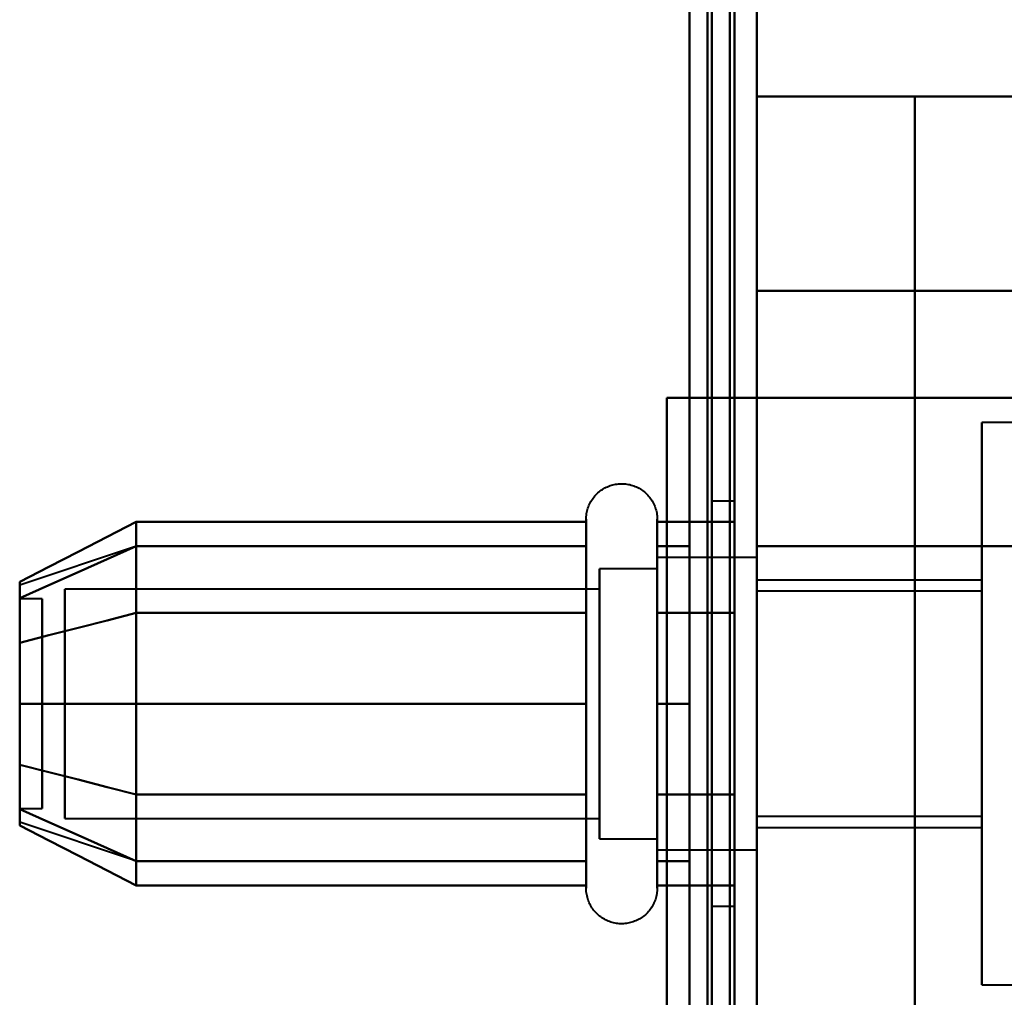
# Model space of a CAD drawing. Header units: millimetres. Extents: x -1087 to 1688, y -120 to 1210.
# Tile 76 of 92: x 724 to 746, y 995 to 1017. Entities that reach past the tile are written whole.
import ezdxf

# ---------------------------------------------------------------- set-up
doc = ezdxf.new("R2010")
doc.units = ezdxf.units.MM
doc.layers.add('A-GENM', color=13, linetype='Continuous', lineweight=40)
doc.layers.add('G-IMPT', color=8, linetype='Continuous', lineweight=40)

# ---------------------------------------------------------------- blocks, each defined once
blk = doc.blocks.new('Maintenance r21 - Maintenance r21-762144-Arrière')
at = {"layer": 'A-GENM'}
for p, q in [((740, 1138), (740, 0)), ((740, 0), (740, 1138))]:
    blk.add_line(p, q, dxfattribs=at)
blk = doc.blocks.new('Souche connecteur circulaire R23 - Souche connecteur circulaire R23-762143-Arrière')
at = {"layer": 'A-GENM'}
blk.add_line((740, 1080), (740, 880), dxfattribs=at)
blk = doc.blocks.new('NEXA 2000 CALQUES_dwg-762145-Arrière')
at = {"layer": 'G-IMPT'}
for p, q in [((739.5, 129.472), (739.5, 1137.272)), ((740, 128.972), (740, 1102.772)), ((739.5, 1084.372), (739.5, 883.372)), ((739.5, 1084.372), (739.5, 883.372)), ((739.5, 682.372), (739.5, 1084.372)), ((739.5, 682.372), (739.5, 1084.372)), ((740, 883.372), (740, 1084.372)), ((740, 883.372), (740, 1084.372)), ((740, 1084.372), (740, 682.372)), ((740, 1084.372), (740, 682.372)), ((750.5, 1015.372), (740, 1015.372)), ((740, 1011.05), (740, 1015.372)), ((740, 1015.372), (740, 1011.05)), ((740, 941.05), (740, 1011.05)), ((740, 1011.05), (740, 941.05)), ((739.4, 1008.672), (740, 1008.672)), ((740, 1008.672), (739.4, 1008.672)), ((740, 1008.672), (740, 1005.372)), ((740, 1005.372), (740, 1008.672)), ((769.77, 1008.122), (745, 1008.122)), ((745, 1001.872), (745, 1008.122)), ((745, 1008.122), (745, 1001.872)), ((739.5, 1006.372), (739, 1006.372)), ((739, 1006.372), (739, 1001.872)), ((739, 1001.872), (739, 1006.372)), ((739.5, 1006.372), (739.5, 997.372)), ((739.5, 1006.372), (739.5, 997.372)), ((739.5, 1001.872), (739.5, 1006.372)), ((739.5, 1001.872), (739.5, 1006.372)), ((736.204, 997.772), (736.204, 1005.972)), ((736.204, 1001.872), (736.204, 1005.972)), ((736.204, 1003.922), (736.204, 1005.972)), ((737.785, 1005.972), (737.785, 997.772)), ((737.785, 1005.972), (737.785, 1001.872)), ((737.785, 1005.972), (737.785, 1003.922)), ((726.189, 1005.367), (723.611, 1004.508)), ((736.204, 997.772), (736.204, 1005.423)), ((737.785, 1005.423), (737.785, 997.772)), ((740, 1005.122), (737.785, 1005.122)), ((740, 1005.122), (737.785, 1005.122)), ((737.785, 1000.247), (737.785, 1005.122)), ((737.785, 1005.122), (737.785, 1003.497)), ((737.785, 1001.872), (737.785, 1005.122)), ((737.785, 1005.122), (737.785, 1001.872)), ((737.785, 1005.122), (737.785, 998.622)), ((740, 1005.122), (740, 1001.872)), ((740, 999.058), (740, 1005.122)), ((740, 1005.122), (740, 1001.872)), ((740, 998.622), (740, 1005.122)), ((740, 1001.872), (740, 1005.122)), ((737.785, 1004.872), (736.5, 1004.872)), ((737.785, 1004.872), (736.5, 1004.872)), ((736.5, 999.274), (736.5, 1004.872)), ((736.5, 1004.872), (736.5, 1000.372)), ((736.5, 998.872), (736.5, 1004.872)), ((736.5, 998.872), (736.5, 1004.872)), ((736.5, 1004.872), (736.5, 1001.872)), ((737.785, 1000.372), (737.785, 1004.872)), ((737.785, 1004.872), (737.785, 1000.372)), ((737.785, 1001.872), (737.785, 1004.872)), ((737.785, 1004.872), (737.785, 1001.872)), ((737.785, 1004.687), (737.785, 998.622)), ((740, 1001.872), (740, 1004.687)), ((745, 1004.622), (740, 1004.622)), ((740, 1004.622), (740, 1001.872)), ((740, 1001.872), (740, 1004.622)), ((745, 1004.622), (745, 1001.872)), ((745, 1001.872), (745, 1004.622)), ((736.5, 1004.421), (724.611, 1004.421)), ((736.5, 1004.421), (724.611, 1004.421)), ((724.611, 999.665), (724.611, 1004.421)), ((724.611, 1004.421), (724.611, 999.665)), ((724.611, 999.324), (724.611, 1004.421)), ((724.611, 999.324), (724.611, 1004.421)), ((724.611, 1004.421), (724.611, 999.324)), ((724.611, 1004.421), (724.611, 999.324)), ((736.5, 998.872), (736.5, 1004.47)), ((736.5, 999.665), (736.5, 1004.421)), ((736.5, 1004.421), (736.5, 999.665)), ((736.5, 999.324), (736.5, 1004.421)), ((736.5, 999.324), (736.5, 1004.421)), ((736.5, 1004.421), (736.5, 999.324)), ((736.5, 1004.421), (736.5, 999.324)), ((745, 1004.372), (740, 1004.372)), ((740, 1001.872), (740, 1004.372)), ((740, 1004.372), (740, 1001.872)), ((745, 1004.372), (745, 1001.872)), ((745, 1001.872), (745, 1004.372)), ((724.111, 1004.202), (723.611, 1004.202)), ((724.111, 1004.202), (723.611, 1004.202)), ((723.611, 1004.202), (723.611, 999.98)), ((723.611, 999.98), (723.611, 1004.202)), ((723.611, 1004.202), (723.611, 1000.914)), ((723.611, 1000.914), (723.611, 1004.202)), ((724.111, 1004.202), (724.111, 999.98)), ((724.111, 999.98), (724.111, 1004.202)), ((724.111, 1004.202), (724.111, 1000.914)), ((724.111, 1000.914), (724.111, 1004.202)), ((724.611, 999.324), (724.611, 1004.079)), ((724.611, 1004.079), (724.611, 999.324)), ((736.5, 999.324), (736.5, 1004.079)), ((736.5, 1004.079), (736.5, 999.324)), ((736.204, 998.322), (736.204, 1003.922)), ((737.785, 1003.922), (737.785, 998.322)), ((723.611, 1003.764), (723.611, 999.542)), ((723.611, 999.542), (723.611, 1003.764)), ((724.111, 1003.764), (724.111, 999.542)), ((724.111, 999.542), (724.111, 1003.764)), ((737.785, 998.622), (737.785, 1003.497)), ((737.785, 1003.497), (737.785, 999.058)), ((736.5, 1003.372), (736.5, 999.274)), ((737.785, 998.872), (737.785, 1003.372)), ((737.785, 1003.372), (737.785, 998.872)), ((723.611, 1002.831), (723.611, 999.542)), ((723.611, 999.542), (723.611, 1002.831)), ((724.111, 1002.831), (724.111, 999.542)), ((724.111, 999.542), (724.111, 1002.831)), ((736.204, 997.772), (736.204, 1001.872)), ((736.5, 1001.872), (736.5, 998.872)), ((736.5, 1001.872), (736.5, 998.872)), ((737.785, 1001.872), (737.785, 997.772)), ((737.785, 998.872), (737.785, 1001.872)), ((737.785, 998.622), (737.785, 1001.872)), ((737.785, 1001.872), (737.785, 998.872)), ((737.785, 1001.872), (737.785, 998.622)), ((739, 1001.872), (739, 997.372)), ((739, 997.372), (739, 1001.872)), ((739.5, 997.372), (739.5, 1001.872)), ((740, 1001.872), (740, 998.622)), ((740, 999.372), (740, 1001.872)), ((740, 1001.872), (740, 999.372)), ((740, 998.622), (740, 1001.872)), ((740, 1001.872), (740, 999.122)), ((740, 1001.872), (740, 998.622)), ((740, 999.122), (740, 1001.872)), ((740, 998.622), (740, 1001.872)), ((745, 1001.872), (745, 999.372)), ((745, 999.372), (745, 1001.872)), ((745, 995.622), (745, 1001.872)), ((745, 1001.872), (745, 999.122)), ((745, 999.122), (745, 1001.872)), ((745, 1001.872), (745, 995.622)), ((736.5, 1000.372), (736.5, 998.872)), ((723.611, 999.542), (724.111, 999.542)), ((723.611, 999.542), (724.111, 999.542)), ((726.189, 998.377), (723.611, 999.237)), ((724.611, 999.324), (736.5, 999.324)), ((724.611, 999.324), (736.5, 999.324)), ((740, 999.372), (745, 999.372)), ((740, 999.122), (745, 999.122)), ((736.5, 998.872), (737.785, 998.872)), ((736.5, 998.872), (737.785, 998.872)), ((737.785, 998.622), (740, 998.622)), ((737.785, 998.622), (740, 998.622)), ((739, 997.372), (739.5, 997.372)), ((745, 995.622), (769.77, 995.622))]:
    blk.add_line(p, q, dxfattribs=at)
at = {"layer": 'G-IMPT', "flags": 128}
for points in [[(739.4, 128.972), (739.4, 381.172), (739.4, 633.372), (739.4, 885.572), (739.4, 1137.772)], [(739.4, 1137.772), (739.4, 885.572), (739.4, 633.372), (739.4, 381.172), (739.4, 128.972)], [(739.4, 128.972), (739.4, 381.172), (739.4, 633.372), (739.4, 885.572), (739.4, 1137.772)], [(739.5, 1137.772), (739.5, 885.572), (739.5, 633.372), (739.5, 381.172), (739.5, 128.972)], [(740, 1137.772), (740, 885.572), (740, 633.372), (740, 381.172), (740, 128.972)], [(740, 1008.672), (740, 1040.947), (740, 1073.222), (740, 1105.497), (740, 1137.772)], [(740, 128.972), (740, 381.172), (740, 633.372), (740, 885.572), (740, 1137.772)], [(740, 1137.772), (740, 1105.497), (740, 1073.222), (740, 1040.947), (740, 1008.672)], [(738.9, 1137.272), (738.9, 885.322), (738.9, 633.372), (738.9, 381.422), (738.9, 129.472)], [(738.9, 129.472), (738.9, 381.422), (738.9, 633.372), (738.9, 885.322), (738.9, 1137.272)], [(738.9, 1137.272), (738.9, 885.322), (738.9, 633.372), (738.9, 381.422), (738.9, 129.472)], [(739, 129.472), (739, 381.422), (739, 633.372), (739, 885.322), (739, 1137.272)], [(739, 1137.272), (739, 885.322), (739, 633.372), (739, 381.422), (739, 129.472)], [(739, 129.472), (739, 381.422), (739, 633.372), (739, 885.322), (739, 1137.272)], [(739.5, 129.472), (739.5, 381.422), (739.5, 633.372), (739.5, 885.322), (739.5, 1137.272)], [(739.5, 1137.272), (739.5, 885.322), (739.5, 633.372), (739.5, 381.422), (739.5, 129.472)], [(739.5, 129.472), (739.5, 381.422), (739.5, 633.372), (739.5, 885.322), (739.5, 1137.272)], [(739.5, 1137.272), (739.5, 885.322), (739.5, 633.372), (739.5, 381.422), (739.5, 129.472)], [(739.5, 129.472), (739.5, 381.422), (739.5, 633.372), (739.5, 885.322), (739.5, 1137.272)], [(739.5, 1137.272), (739.5, 885.322), (739.5, 633.372), (739.5, 381.422), (739.5, 129.472)], [(739.4, 1102.772), (739.4, 859.322), (739.4, 615.872), (739.4, 372.422), (739.4, 128.972)], [(739.4, 128.972), (739.4, 372.422), (739.4, 615.872), (739.4, 859.322), (739.4, 1102.772)], [(739.4, 1008.672), (739.4, 1032.197), (739.4, 1055.722), (739.4, 1079.247), (739.4, 1102.772)], [(739.4, 1102.772), (739.4, 1079.247), (739.4, 1055.722), (739.4, 1032.197), (739.4, 1008.672)], [(739.4, 1102.772), (739.4, 859.322), (739.4, 615.872), (739.4, 372.422), (739.4, 128.972)], [(739.4, 1008.672), (739.4, 1032.197), (739.4, 1055.722), (739.4, 1079.247), (739.4, 1102.772)], [(739.5, 128.972), (739.5, 372.422), (739.5, 615.872), (739.5, 859.322), (739.5, 1102.772)], [(739.5, 1102.772), (739.5, 1079.247), (739.5, 1055.722), (739.5, 1032.197), (739.5, 1008.672)], [(740, 128.972), (740, 372.422), (740, 615.872), (740, 859.322), (740, 1102.772)], [(740, 1102.772), (740, 1079.247), (740, 1055.722), (740, 1032.197), (740, 1008.672)], [(740, 1008.672), (740, 1032.197), (740, 1055.722), (740, 1079.247), (740, 1102.772)], [(740, 1102.772), (740, 859.322), (740, 615.872), (740, 372.422), (740, 128.972)], [(738.5, 1102.272), (738.5, 859.072), (738.5, 615.872), (738.5, 372.672), (738.5, 129.472)], [(738.5, 129.472), (738.5, 372.672), (738.5, 615.872), (738.5, 859.072), (738.5, 1102.272)], [(738.5, 1102.272), (738.5, 859.072), (738.5, 615.872), (738.5, 372.672), (738.5, 129.472)], [(738.5, 129.472), (738.5, 372.672), (738.5, 615.872), (738.5, 859.072), (738.5, 1102.272)], [(738.5, 1008.672), (738.5, 1032.072), (738.5, 1055.472), (738.5, 1078.872), (738.5, 1102.272)], [(738.5, 1008.672), (738.5, 1032.072), (738.5, 1055.472), (738.5, 1078.872), (738.5, 1102.272)], [(738.5, 1102.272), (738.5, 1078.872), (738.5, 1055.472), (738.5, 1032.072), (738.5, 1008.672)], [(738.5, 1102.272), (738.5, 1078.872), (738.5, 1055.472), (738.5, 1032.072), (738.5, 1008.672)], [(738.5, 915.872), (738.5, 945.872), (738.5, 975.872), (738.5, 1005.872), (738.5, 1035.872)], [(738.5, 1035.872), (738.5, 1005.872), (738.5, 975.872), (738.5, 945.872), (738.5, 915.872)], [(738.5, 915.872), (738.5, 945.872), (738.5, 975.872), (738.5, 1005.872), (738.5, 1035.872)], [(738.5, 1035.872), (738.5, 1005.872), (738.5, 975.872), (738.5, 945.872), (738.5, 915.872)], [(739.5, 1035.872), (739.5, 1005.872), (739.5, 975.872), (739.5, 945.872), (739.5, 915.872)], [(739.5, 915.872), (739.5, 945.872), (739.5, 975.872), (739.5, 1005.872), (739.5, 1035.872)], [(739.5, 1035.872), (739.5, 1005.872), (739.5, 975.872), (739.5, 945.872), (739.5, 915.872)], [(739.5, 915.872), (739.5, 945.872), (739.5, 975.872), (739.5, 1005.872), (739.5, 1035.872)], [(750.5, 1015.372), (747.875, 1015.372), (745.25, 1015.372), (742.625, 1015.372), (740, 1015.372)], [(740, 936.372), (740, 956.122), (740, 975.872), (740, 995.622), (740, 1015.372)], [(740, 1015.372), (740.877, 1015.372), (741.754, 1015.372), (742.631, 1015.372), (743.509, 1015.372)], [(743.509, 1015.372), (742.631, 1015.372), (741.754, 1015.372), (740.877, 1015.372), (740, 1015.372)], [(740, 1015.372), (742.625, 1015.372), (745.25, 1015.372), (747.875, 1015.372), (750.5, 1015.372)], [(740, 1015.372), (740, 995.622), (740, 975.872), (740, 956.122), (740, 936.372)], [(743.509, 1015.372), (743.509, 995.622), (743.509, 975.872), (743.509, 956.122), (743.509, 936.372)], [(743.509, 936.372), (743.509, 956.122), (743.509, 975.872), (743.509, 995.622), (743.509, 1015.372)], [(743.509, 1015.372), (744.131, 1015.372), (744.754, 1015.372), (745.377, 1015.372), (746, 1015.372)], [(746, 1015.372), (745.377, 1015.372), (744.754, 1015.372), (744.131, 1015.372), (743.509, 1015.372)], [(750.5, 1011.05), (747.875, 1011.05), (745.25, 1011.05), (742.625, 1011.05), (740, 1011.05)], [(740, 1011.05), (742.625, 1011.05), (745.25, 1011.05), (747.875, 1011.05), (750.5, 1011.05)], [(738, 943.072), (738, 959.472), (738, 975.872), (738, 992.272), (738, 1008.672)], [(738, 1008.672), (738, 992.272), (738, 975.872), (738, 959.472), (738, 943.072)], [(738, 943.072), (738, 959.472), (738, 975.872), (738, 992.272), (738, 1008.672)], [(738, 1008.672), (738.5, 1008.672), (739, 1008.672), (739.5, 1008.672), (740, 1008.672)], [(738, 1008.672), (738.35, 1008.672), (738.7, 1008.672), (739.05, 1008.672), (739.4, 1008.672)], [(740, 1008.672), (739.5, 1008.672), (739, 1008.672), (738.5, 1008.672), (738, 1008.672)], [(738, 943.072), (738, 959.472), (738, 975.872), (738, 992.272), (738, 1008.672)], [(738, 1008.672), (738.125, 1008.672), (738.25, 1008.672), (738.375, 1008.672), (738.5, 1008.672)], [(739.4, 1008.672), (739.05, 1008.672), (738.7, 1008.672), (738.35, 1008.672), (738, 1008.672)], [(738, 1008.672), (738, 992.272), (738, 975.872), (738, 959.472), (738, 943.072)], [(738.5, 1008.672), (738.375, 1008.672), (738.25, 1008.672), (738.125, 1008.672), (738, 1008.672)], [(738, 1008.672), (738.375, 1008.672), (738.75, 1008.672), (739.125, 1008.672), (739.5, 1008.672)], [(739.5, 1008.672), (739.125, 1008.672), (738.75, 1008.672), (738.375, 1008.672), (738, 1008.672)], [(738, 1008.672), (738, 992.272), (738, 975.872), (738, 959.472), (738, 943.072)], [(738.5, 1008.672), (738.725, 1008.672), (738.95, 1008.672), (739.175, 1008.672), (739.4, 1008.672)], [(739.45, 1008.672), (739.212, 1008.672), (738.975, 1008.672), (738.737, 1008.672), (738.5, 1008.672)], [(739.5, 1008.672), (739.487, 1008.672), (739.475, 1008.672), (739.462, 1008.672), (739.45, 1008.672)], [(739.5, 1008.672), (739.5, 992.272), (739.5, 975.872), (739.5, 959.472), (739.5, 943.072)], [(739.5, 943.072), (739.5, 959.472), (739.5, 975.872), (739.5, 992.272), (739.5, 1008.672)], [(740, 943.072), (740, 959.472), (740, 975.872), (740, 992.272), (740, 1008.672)], [(740, 1008.672), (740, 992.272), (740, 975.872), (740, 959.472), (740, 943.072)], [(740, 1008.672), (740, 992.272), (740, 975.872), (740, 959.472), (740, 943.072)], [(740, 943.072), (740, 959.472), (740, 975.872), (740, 992.272), (740, 1008.672)], [(740, 1008.672), (745.543, 1008.672), (751.085, 1008.672), (756.628, 1008.672), (762.17, 1008.672)], [(769.152, 1008.672), (761.864, 1008.672), (754.576, 1008.672), (747.288, 1008.672), (740, 1008.672)], [(740, 1008.672), (740, 992.272), (740, 975.872), (740, 959.472), (740, 943.072)], [(740, 1008.672), (747.288, 1008.672), (754.576, 1008.672), (761.864, 1008.672), (769.152, 1008.672)], [(762.17, 1008.672), (756.628, 1008.672), (751.085, 1008.672), (745.543, 1008.672), (740, 1008.672)], [(740, 943.072), (740, 959.472), (740, 975.872), (740, 992.272), (740, 1008.672)], [(736.204, 1005.972), (736.205, 1006.004), (736.207, 1006.035), (736.21, 1006.067), (736.214, 1006.098), (736.22, 1006.129), (736.227, 1006.16), (736.235, 1006.191), (736.244, 1006.221), (736.255, 1006.251), (736.267, 1006.28), (736.28, 1006.309), (736.294, 1006.337), (736.309, 1006.365), (736.325, 1006.392), (736.342, 1006.419), (736.361, 1006.444), (736.38, 1006.469), (736.4, 1006.493), (736.422, 1006.517), (736.444, 1006.539), (736.467, 1006.561), (736.491, 1006.582), (736.516, 1006.601), (736.541, 1006.62), (736.568, 1006.637), (736.595, 1006.654), (736.622, 1006.669), (736.65, 1006.684), (736.679, 1006.697), (736.708, 1006.709), (736.738, 1006.72), (736.768, 1006.73), (736.799, 1006.738), (736.829, 1006.745), (736.86, 1006.751), (736.892, 1006.756), (736.923, 1006.759), (736.955, 1006.762), (736.986, 1006.763), (737.018, 1006.762), (737.049, 1006.761), (737.081, 1006.758), (737.112, 1006.754), (737.143, 1006.749), (737.174, 1006.742), (737.205, 1006.734), (737.235, 1006.725), (737.265, 1006.715), (737.295, 1006.704), (737.324, 1006.691), (737.352, 1006.677), (737.38, 1006.662), (737.407, 1006.646), (737.434, 1006.629), (737.46, 1006.611), (737.485, 1006.592), (737.509, 1006.572), (737.533, 1006.551), (737.556, 1006.529), (737.578, 1006.506), (737.598, 1006.482), (737.618, 1006.458), (737.637, 1006.433), (737.655, 1006.407), (737.672, 1006.38), (737.688, 1006.352), (737.702, 1006.324), (737.716, 1006.296), (737.728, 1006.267), (737.739, 1006.237), (737.749, 1006.207), (737.758, 1006.177), (737.766, 1006.146), (737.772, 1006.115), (737.777, 1006.084), (737.781, 1006.052), (737.784, 1006.021), (737.785, 1005.989), (737.785, 1005.972)], [(736.204, 1005.972), (736.205, 1006.004), (736.207, 1006.035), (736.21, 1006.067), (736.214, 1006.098), (736.22, 1006.129), (736.227, 1006.16), (736.235, 1006.191), (736.244, 1006.221), (736.255, 1006.251), (736.267, 1006.28), (736.28, 1006.309), (736.294, 1006.337), (736.309, 1006.365), (736.325, 1006.392), (736.342, 1006.419), (736.361, 1006.444), (736.38, 1006.469), (736.4, 1006.493), (736.422, 1006.517), (736.444, 1006.539), (736.467, 1006.561), (736.491, 1006.582), (736.516, 1006.601), (736.541, 1006.62), (736.568, 1006.637), (736.595, 1006.654), (736.622, 1006.669), (736.65, 1006.684), (736.679, 1006.697), (736.708, 1006.709), (736.738, 1006.72), (736.768, 1006.73), (736.799, 1006.738), (736.829, 1006.745), (736.86, 1006.751), (736.892, 1006.756), (736.923, 1006.759), (736.955, 1006.762), (736.986, 1006.763), (737.018, 1006.762), (737.049, 1006.761), (737.081, 1006.758), (737.112, 1006.754), (737.143, 1006.749), (737.174, 1006.742), (737.205, 1006.734), (737.235, 1006.725), (737.265, 1006.715), (737.295, 1006.704), (737.324, 1006.691), (737.352, 1006.677), (737.38, 1006.662), (737.407, 1006.646), (737.434, 1006.629), (737.46, 1006.611), (737.485, 1006.592), (737.509, 1006.572), (737.533, 1006.551), (737.556, 1006.529), (737.578, 1006.506), (737.598, 1006.482), (737.618, 1006.458), (737.637, 1006.433), (737.655, 1006.407), (737.672, 1006.38), (737.688, 1006.352), (737.702, 1006.324), (737.716, 1006.296), (737.728, 1006.267), (737.739, 1006.237), (737.749, 1006.207), (737.758, 1006.177), (737.766, 1006.146), (737.772, 1006.115), (737.777, 1006.084), (737.781, 1006.052), (737.784, 1006.021), (737.785, 1005.989), (737.785, 1005.972)], [(726.204, 1005.914), (725.556, 1005.581), (724.908, 1005.248), (724.259, 1004.914), (723.611, 1004.581)], [(723.611, 1004.581), (724.259, 1004.914), (724.908, 1005.248), (725.556, 1005.581), (726.204, 1005.914)], [(726.204, 1003.893), (726.204, 1004.398), (726.204, 1004.903), (726.204, 1005.409), (726.204, 1005.914)], [(726.204, 1005.914), (726.204, 1005.409), (726.204, 1004.903), (726.204, 1004.398), (726.204, 1003.893)], [(726.204, 1005.914), (726.204, 1005.409), (726.204, 1004.903), (726.204, 1004.398), (726.204, 1003.893)], [(736.204, 1005.914), (733.704, 1005.914), (731.204, 1005.914), (728.704, 1005.914), (726.204, 1005.914)], [(726.204, 1003.893), (726.204, 1004.398), (726.204, 1004.903), (726.204, 1005.409), (726.204, 1005.914)], [(726.204, 1005.914), (728.704, 1005.914), (731.204, 1005.914), (733.704, 1005.914), (736.204, 1005.914)], [(736.204, 997.772), (736.204, 997.776), (736.204, 997.785), (736.204, 997.802), (736.204, 997.825), (736.204, 997.854), (736.204, 997.89), (736.204, 997.932), (736.204, 997.98), (736.204, 998.035), (736.204, 998.096), (736.204, 998.163), (736.204, 998.236), (736.204, 998.314), (736.204, 998.399), (736.204, 998.488), (736.204, 998.584), (736.204, 998.684), (736.204, 998.79), (736.204, 998.9), (736.204, 999.016), (736.204, 999.136), (736.204, 999.26), (736.204, 999.388), (736.204, 999.521), (736.204, 999.657), (736.204, 999.797), (736.204, 999.94), (736.204, 1000.086), (736.204, 1000.235), (736.204, 1000.387), (736.204, 1000.541), (736.204, 1000.697), (736.204, 1000.855), (736.204, 1001.014), (736.204, 1001.175), (736.204, 1001.338), (736.204, 1001.501), (736.204, 1001.664), (736.204, 1001.828), (736.204, 1001.992), (736.204, 1002.156), (736.204, 1002.319), (736.204, 1002.482), (736.204, 1002.643), (736.204, 1002.804), (736.204, 1002.963), (736.204, 1003.12), (736.204, 1003.275), (736.204, 1003.428), (736.204, 1003.579), (736.204, 1003.726), (736.204, 1003.871), (736.204, 1004.013), (736.204, 1004.151), (736.204, 1004.285), (736.204, 1004.416), (736.204, 1004.542), (736.204, 1004.665), (736.204, 1004.782), (736.204, 1004.896), (736.204, 1005.004), (736.204, 1005.107), (736.204, 1005.205), (736.204, 1005.298), (736.204, 1005.386), (736.204, 1005.467), (736.204, 1005.543), (736.204, 1005.613), (736.204, 1005.677), (736.204, 1005.735), (736.204, 1005.787), (736.204, 1005.833), (736.204, 1005.872), (736.204, 1005.905), (736.204, 1005.931), (736.204, 1005.951), (736.204, 1005.965), (736.204, 1005.971), (736.204, 1005.972)], [(736.204, 1005.972), (736.204, 1005.969), (736.204, 1005.959), (736.204, 1005.943), (736.204, 1005.92), (736.204, 1005.891), (736.204, 1005.855), (736.204, 1005.813), (736.204, 1005.764), (736.204, 1005.709), (736.204, 1005.649), (736.204, 1005.582), (736.204, 1005.509), (736.204, 1005.43), (736.204, 1005.346), (736.204, 1005.256), (736.204, 1005.161), (736.204, 1005.06), (736.204, 1004.955), (736.204, 1004.844), (736.204, 1004.729), (736.204, 1004.609), (736.204, 1004.485), (736.204, 1004.356), (736.204, 1004.224), (736.204, 1004.088), (736.204, 1003.948), (736.204, 1003.805), (736.204, 1003.659), (736.204, 1003.51), (736.204, 1003.358), (736.204, 1003.204), (736.204, 1003.048), (736.204, 1002.89), (736.204, 1002.73), (736.204, 1002.569), (736.204, 1002.407), (736.204, 1002.244), (736.204, 1002.08), (736.204, 1001.917), (736.204, 1001.753), (736.204, 1001.589), (736.204, 1001.425), (736.204, 1001.263), (736.204, 1001.101), (736.204, 1000.941), (736.204, 1000.782), (736.204, 1000.625), (736.204, 1000.469), (736.204, 1000.317), (736.204, 1000.166), (736.204, 1000.018), (736.204, 999.874), (736.204, 999.732), (736.204, 999.594), (736.204, 999.459), (736.204, 999.329), (736.204, 999.202), (736.204, 999.08), (736.204, 998.962), (736.204, 998.849), (736.204, 998.741), (736.204, 998.637), (736.204, 998.539), (736.204, 998.446), (736.204, 998.359), (736.204, 998.277), (736.204, 998.201), (736.204, 998.131), (736.204, 998.067), (736.204, 998.009), (736.204, 997.957), (736.204, 997.912), (736.204, 997.873), (736.204, 997.84), (736.204, 997.813), (736.204, 997.793), (736.204, 997.78), (736.204, 997.773), (736.204, 997.772)], [(736.204, 1005.972), (736.204, 1005.969), (736.204, 1005.959), (736.204, 1005.943), (736.204, 1005.92), (736.204, 1005.891), (736.204, 1005.855), (736.204, 1005.813), (736.204, 1005.764), (736.204, 1005.709), (736.204, 1005.649), (736.204, 1005.582), (736.204, 1005.509), (736.204, 1005.43), (736.204, 1005.346), (736.204, 1005.256), (736.204, 1005.161), (736.204, 1005.06), (736.204, 1004.955), (736.204, 1004.844), (736.204, 1004.729), (736.204, 1004.609), (736.204, 1004.485), (736.204, 1004.356), (736.204, 1004.224), (736.204, 1004.088), (736.204, 1003.948), (736.204, 1003.805), (736.204, 1003.659), (736.204, 1003.51), (736.204, 1003.358), (736.204, 1003.204), (736.204, 1003.048), (736.204, 1002.89), (736.204, 1002.73), (736.204, 1002.569), (736.204, 1002.407), (736.204, 1002.244), (736.204, 1002.08), (736.204, 1001.917), (736.204, 1001.753), (736.204, 1001.589), (736.204, 1001.425), (736.204, 1001.263), (736.204, 1001.101), (736.204, 1000.941), (736.204, 1000.782), (736.204, 1000.625), (736.204, 1000.469), (736.204, 1000.317), (736.204, 1000.166), (736.204, 1000.018), (736.204, 999.874), (736.204, 999.732), (736.204, 999.594), (736.204, 999.459), (736.204, 999.329), (736.204, 999.202), (736.204, 999.08), (736.204, 998.962), (736.204, 998.849), (736.204, 998.741), (736.204, 998.637), (736.204, 998.539), (736.204, 998.446), (736.204, 998.359), (736.204, 998.322)], [(736.204, 1005.423), (736.204, 1005.502), (736.204, 1005.575), (736.204, 1005.643), (736.204, 1005.704), (736.204, 1005.76), (736.204, 1005.809), (736.204, 1005.851), (736.204, 1005.888), (736.204, 1005.918), (736.204, 1005.941), (736.204, 1005.958), (736.204, 1005.968), (736.204, 1005.972)], [(736.204, 1003.893), (736.204, 1004.398), (736.204, 1004.903), (736.204, 1005.409), (736.204, 1005.914)], [(736.204, 1005.914), (736.204, 1005.409), (736.204, 1004.903), (736.204, 1004.398), (736.204, 1003.893)], [(737.785, 1005.972), (737.785, 1005.969), (737.785, 1005.959), (737.785, 1005.943), (737.785, 1005.92), (737.785, 1005.891), (737.785, 1005.855), (737.785, 1005.813), (737.785, 1005.764), (737.785, 1005.709), (737.785, 1005.649), (737.785, 1005.582), (737.785, 1005.509), (737.785, 1005.43), (737.785, 1005.346), (737.785, 1005.256), (737.785, 1005.161), (737.785, 1005.06), (737.785, 1004.955), (737.785, 1004.844), (737.785, 1004.729), (737.785, 1004.609), (737.785, 1004.485), (737.785, 1004.356), (737.785, 1004.224), (737.785, 1004.088), (737.785, 1003.948), (737.785, 1003.805), (737.785, 1003.659), (737.785, 1003.51), (737.785, 1003.358), (737.785, 1003.204), (737.785, 1003.048), (737.785, 1002.89), (737.785, 1002.73), (737.785, 1002.569), (737.785, 1002.407), (737.785, 1002.244), (737.785, 1002.08), (737.785, 1001.917), (737.785, 1001.753), (737.785, 1001.589), (737.785, 1001.425), (737.785, 1001.263), (737.785, 1001.101), (737.785, 1000.941), (737.785, 1000.782), (737.785, 1000.625), (737.785, 1000.469), (737.785, 1000.317), (737.785, 1000.166), (737.785, 1000.018), (737.785, 999.874), (737.785, 999.732), (737.785, 999.594), (737.785, 999.459), (737.785, 999.329), (737.785, 999.202), (737.785, 999.08), (737.785, 998.962), (737.785, 998.849), (737.785, 998.741), (737.785, 998.637), (737.785, 998.539), (737.785, 998.446), (737.785, 998.359), (737.785, 998.277), (737.785, 998.201), (737.785, 998.131), (737.785, 998.067), (737.785, 998.009), (737.785, 997.957), (737.785, 997.912), (737.785, 997.873), (737.785, 997.84), (737.785, 997.813), (737.785, 997.793), (737.785, 997.78), (737.785, 997.773), (737.785, 997.772)], [(737.785, 997.772), (737.785, 997.776), (737.785, 997.785), (737.785, 997.802), (737.785, 997.825), (737.785, 997.854), (737.785, 997.89), (737.785, 997.932), (737.785, 997.98), (737.785, 998.035), (737.785, 998.096), (737.785, 998.163), (737.785, 998.236), (737.785, 998.314), (737.785, 998.399), (737.785, 998.488), (737.785, 998.584), (737.785, 998.684), (737.785, 998.79), (737.785, 998.9), (737.785, 999.016), (737.785, 999.136), (737.785, 999.26), (737.785, 999.388), (737.785, 999.521), (737.785, 999.657), (737.785, 999.797), (737.785, 999.94), (737.785, 1000.086), (737.785, 1000.235), (737.785, 1000.387), (737.785, 1000.541), (737.785, 1000.697), (737.785, 1000.855), (737.785, 1001.014), (737.785, 1001.175), (737.785, 1001.338), (737.785, 1001.501), (737.785, 1001.664), (737.785, 1001.828), (737.785, 1001.992), (737.785, 1002.156), (737.785, 1002.319), (737.785, 1002.482), (737.785, 1002.643), (737.785, 1002.804), (737.785, 1002.963), (737.785, 1003.12), (737.785, 1003.275), (737.785, 1003.428), (737.785, 1003.579), (737.785, 1003.726), (737.785, 1003.871), (737.785, 1004.013), (737.785, 1004.151), (737.785, 1004.285), (737.785, 1004.416), (737.785, 1004.542), (737.785, 1004.665), (737.785, 1004.782), (737.785, 1004.896), (737.785, 1005.004), (737.785, 1005.107), (737.785, 1005.205), (737.785, 1005.298), (737.785, 1005.386), (737.785, 1005.467), (737.785, 1005.543), (737.785, 1005.613), (737.785, 1005.677), (737.785, 1005.735), (737.785, 1005.787), (737.785, 1005.833), (737.785, 1005.872), (737.785, 1005.905), (737.785, 1005.931), (737.785, 1005.951), (737.785, 1005.965), (737.785, 1005.971), (737.785, 1005.972)], [(737.785, 1005.972), (737.785, 1005.969), (737.785, 1005.959), (737.785, 1005.943), (737.785, 1005.92), (737.785, 1005.891), (737.785, 1005.855), (737.785, 1005.813), (737.785, 1005.764), (737.785, 1005.709), (737.785, 1005.649), (737.785, 1005.582), (737.785, 1005.509), (737.785, 1005.43), (737.785, 1005.423)], [(737.785, 998.322), (737.785, 998.406), (737.785, 998.497), (737.785, 998.593), (737.785, 998.694), (737.785, 998.8), (737.785, 998.911), (737.785, 999.026), (737.785, 999.147), (737.785, 999.271), (737.785, 999.4), (737.785, 999.533), (737.785, 999.669), (737.785, 999.81), (737.785, 999.953), (737.785, 1000.099), (737.785, 1000.249), (737.785, 1000.4), (737.785, 1000.555), (737.785, 1000.711), (737.785, 1000.869), (737.785, 1001.029), (737.785, 1001.19), (737.785, 1001.352), (737.785, 1001.515), (737.785, 1001.679), (737.785, 1001.843), (737.785, 1002.007), (737.785, 1002.171), (737.785, 1002.334), (737.785, 1002.496), (737.785, 1002.658), (737.785, 1002.818), (737.785, 1002.977), (737.785, 1003.134), (737.785, 1003.289), (737.785, 1003.442), (737.785, 1003.592), (737.785, 1003.739), (737.785, 1003.884), (737.785, 1004.025), (737.785, 1004.163), (737.785, 1004.297), (737.785, 1004.427), (737.785, 1004.554), (737.785, 1004.675), (737.785, 1004.793), (737.785, 1004.906), (737.785, 1005.013), (737.785, 1005.116), (737.785, 1005.214), (737.785, 1005.306), (737.785, 1005.393), (737.785, 1005.474), (737.785, 1005.55), (737.785, 1005.619), (737.785, 1005.683), (737.785, 1005.74), (737.785, 1005.792), (737.785, 1005.837), (737.785, 1005.875), (737.785, 1005.908), (737.785, 1005.933), (737.785, 1005.953), (737.785, 1005.965), (737.785, 1005.972), (737.785, 1005.972)], [(739.5, 1005.914), (739.071, 1005.914), (738.643, 1005.914), (738.214, 1005.914), (737.785, 1005.914)], [(737.785, 1005.914), (737.785, 1005.409), (737.785, 1004.903), (737.785, 1004.398), (737.785, 1003.893)], [(737.785, 1005.914), (738.214, 1005.914), (738.643, 1005.914), (739.071, 1005.914), (739.5, 1005.914)], [(737.785, 1003.893), (737.785, 1004.398), (737.785, 1004.903), (737.785, 1005.409), (737.785, 1005.914)], [(739.5, 1003.893), (739.5, 1004.398), (739.5, 1004.903), (739.5, 1005.409), (739.5, 1005.914)], [(739.5, 1005.914), (739.5, 1005.409), (739.5, 1004.903), (739.5, 1004.398), (739.5, 1003.893)], [(739.5, 1003.893), (739.5, 1004.398), (739.5, 1004.903), (739.5, 1005.409), (739.5, 1005.914)], [(739.5, 1005.914), (739.5, 1005.409), (739.5, 1004.903), (739.5, 1004.398), (739.5, 1003.893)], [(726.204, 1005.372), (725.556, 1005.084), (724.908, 1004.795), (724.259, 1004.507), (723.611, 1004.218)], [(723.611, 1004.218), (724.259, 1004.507), (724.908, 1004.795), (725.556, 1005.084), (726.204, 1005.372)], [(726.204, 1005.372), (725.556, 1005.084), (724.908, 1004.795), (724.259, 1004.507), (723.611, 1004.218)], [(723.611, 1004.218), (724.259, 1004.507), (724.908, 1004.795), (725.556, 1005.084), (726.204, 1005.372)], [(726.204, 1001.872), (726.204, 1002.747), (726.204, 1003.622), (726.204, 1004.497), (726.204, 1005.372)], [(726.204, 1005.372), (726.204, 1004.497), (726.204, 1003.622), (726.204, 1002.747), (726.204, 1001.872)], [(726.204, 1005.372), (726.204, 1004.497), (726.204, 1003.622), (726.204, 1002.747), (726.204, 1001.872)], [(736.204, 1005.372), (733.704, 1005.372), (731.204, 1005.372), (728.704, 1005.372), (726.204, 1005.372)], [(726.204, 1005.372), (728.704, 1005.372), (731.204, 1005.372), (733.704, 1005.372), (736.204, 1005.372)], [(736.204, 1005.372), (733.704, 1005.372), (731.204, 1005.372), (728.704, 1005.372), (726.204, 1005.372)], [(726.204, 1001.872), (726.204, 1002.747), (726.204, 1003.622), (726.204, 1004.497), (726.204, 1005.372)], [(726.204, 1005.372), (728.704, 1005.372), (731.204, 1005.372), (733.704, 1005.372), (736.204, 1005.372)], [(736.204, 997.772), (736.204, 997.776), (736.204, 997.785), (736.204, 997.802), (736.204, 997.825), (736.204, 997.854), (736.204, 997.89), (736.204, 997.932), (736.204, 997.98), (736.204, 998.035), (736.204, 998.096), (736.204, 998.163), (736.204, 998.236), (736.204, 998.314), (736.204, 998.399), (736.204, 998.488), (736.204, 998.584), (736.204, 998.684), (736.204, 998.79), (736.204, 998.9), (736.204, 999.016), (736.204, 999.136), (736.204, 999.26), (736.204, 999.388), (736.204, 999.521), (736.204, 999.657), (736.204, 999.797), (736.204, 999.94), (736.204, 1000.086), (736.204, 1000.235), (736.204, 1000.387), (736.204, 1000.541), (736.204, 1000.697), (736.204, 1000.855), (736.204, 1001.014), (736.204, 1001.175), (736.204, 1001.338), (736.204, 1001.501), (736.204, 1001.664), (736.204, 1001.828), (736.204, 1001.992), (736.204, 1002.156), (736.204, 1002.319), (736.204, 1002.482), (736.204, 1002.643), (736.204, 1002.804), (736.204, 1002.963), (736.204, 1003.12), (736.204, 1003.275), (736.204, 1003.428), (736.204, 1003.579), (736.204, 1003.726), (736.204, 1003.871), (736.204, 1004.013), (736.204, 1004.151), (736.204, 1004.285), (736.204, 1004.416), (736.204, 1004.542), (736.204, 1004.665), (736.204, 1004.782), (736.204, 1004.896), (736.204, 1005.004), (736.204, 1005.107), (736.204, 1005.205), (736.204, 1005.298), (736.204, 1005.386), (736.204, 1005.423)], [(736.204, 1001.872), (736.204, 1002.747), (736.204, 1003.622), (736.204, 1004.497), (736.204, 1005.372)], [(736.204, 1005.372), (736.204, 1004.497), (736.204, 1003.622), (736.204, 1002.747), (736.204, 1001.872)], [(737.785, 1005.423), (737.785, 1005.338), (737.785, 1005.248), (737.785, 1005.152), (737.785, 1005.051), (737.785, 1004.945), (737.785, 1004.834), (737.785, 1004.718), (737.785, 1004.598), (737.785, 1004.473), (737.785, 1004.344), (737.785, 1004.212), (737.785, 1004.075), (737.785, 1003.935), (737.785, 1003.792), (737.785, 1003.645), (737.785, 1003.496), (737.785, 1003.344), (737.785, 1003.19), (737.785, 1003.034), (737.785, 1002.876), (737.785, 1002.716), (737.785, 1002.555), (737.785, 1002.392), (737.785, 1002.229), (737.785, 1002.066), (737.785, 1001.902), (737.785, 1001.738), (737.785, 1001.574), (737.785, 1001.411), (737.785, 1001.248), (737.785, 1001.087), (737.785, 1000.926), (737.785, 1000.768), (737.785, 1000.611), (737.785, 1000.456), (737.785, 1000.303), (737.785, 1000.153), (737.785, 1000.005), (737.785, 999.861), (737.785, 999.719), (737.785, 999.582), (737.785, 999.448), (737.785, 999.317), (737.785, 999.191), (737.785, 999.069), (737.785, 998.952), (737.785, 998.839), (737.785, 998.731), (737.785, 998.628), (737.785, 998.531), (737.785, 998.438), (737.785, 998.351), (737.785, 998.27), (737.785, 998.195), (737.785, 998.125), (737.785, 998.062), (737.785, 998.004), (737.785, 997.953), (737.785, 997.908), (737.785, 997.869), (737.785, 997.837), (737.785, 997.811), (737.785, 997.792), (737.785, 997.779), (737.785, 997.773), (737.785, 997.772)], [(738.5, 1005.372), (738.321, 1005.372), (738.143, 1005.372), (737.964, 1005.372), (737.785, 1005.372)], [(737.785, 1005.372), (737.785, 1004.497), (737.785, 1003.622), (737.785, 1002.747), (737.785, 1001.872)], [(737.785, 1005.372), (737.964, 1005.372), (738.143, 1005.372), (738.321, 1005.372), (738.5, 1005.372)], [(738.5, 1005.372), (738.321, 1005.372), (738.143, 1005.372), (737.964, 1005.372), (737.785, 1005.372)], [(737.785, 1005.372), (737.964, 1005.372), (738.143, 1005.372), (738.321, 1005.372), (738.5, 1005.372)], [(737.785, 1001.872), (737.785, 1002.747), (737.785, 1003.622), (737.785, 1004.497), (737.785, 1005.372)], [(738.5, 1001.872), (738.5, 1002.747), (738.5, 1003.622), (738.5, 1004.497), (738.5, 1005.372)], [(738.5, 1005.372), (738.5, 1004.497), (738.5, 1003.622), (738.5, 1002.747), (738.5, 1001.872)], [(738.5, 1001.872), (738.5, 1002.747), (738.5, 1003.622), (738.5, 1004.497), (738.5, 1005.372)], [(738.5, 1005.372), (738.5, 1004.497), (738.5, 1003.622), (738.5, 1002.747), (738.5, 1001.872)], [(740, 1005.372), (740, 990.622), (740, 975.872), (740, 961.122), (740, 946.372)], [(759.861, 1005.372), (754.896, 1005.372), (749.93, 1005.372), (744.965, 1005.372), (740, 1005.372)], [(740, 946.372), (740, 961.122), (740, 975.872), (740, 990.622), (740, 1005.372)], [(740, 1005.372), (744.965, 1005.372), (749.93, 1005.372), (754.896, 1005.372), (759.861, 1005.372)], [(726.204, 1003.893), (725.556, 1003.726), (724.908, 1003.56), (724.259, 1003.393), (723.611, 1003.227)], [(723.611, 1003.227), (724.259, 1003.393), (724.908, 1003.56), (725.556, 1003.726), (726.204, 1003.893)], [(726.204, 1003.893), (725.556, 1003.726), (724.908, 1003.56), (724.259, 1003.393), (723.611, 1003.227)], [(723.611, 1003.227), (724.259, 1003.393), (724.908, 1003.56), (725.556, 1003.726), (726.204, 1003.893)], [(726.204, 999.852), (726.204, 1000.862), (726.204, 1001.872), (726.204, 1002.883), (726.204, 1003.893)], [(726.204, 1003.893), (726.204, 1002.883), (726.204, 1001.872), (726.204, 1000.862), (726.204, 999.852)], [(726.204, 1003.893), (726.204, 1002.883), (726.204, 1001.872), (726.204, 1000.862), (726.204, 999.852)], [(736.204, 1003.893), (733.704, 1003.893), (731.204, 1003.893), (728.704, 1003.893), (726.204, 1003.893)], [(726.204, 1003.893), (728.704, 1003.893), (731.204, 1003.893), (733.704, 1003.893), (736.204, 1003.893)], [(736.204, 1003.893), (733.704, 1003.893), (731.204, 1003.893), (728.704, 1003.893), (726.204, 1003.893)], [(726.204, 999.852), (726.204, 1000.862), (726.204, 1001.872), (726.204, 1002.883), (726.204, 1003.893)], [(726.204, 1003.893), (728.704, 1003.893), (731.204, 1003.893), (733.704, 1003.893), (736.204, 1003.893)], [(736.204, 999.852), (736.204, 1000.862), (736.204, 1001.872), (736.204, 1002.883), (736.204, 1003.893)], [(736.204, 1003.893), (736.204, 1002.883), (736.204, 1001.872), (736.204, 1000.862), (736.204, 999.852)], [(739.5, 1003.893), (739.071, 1003.893), (738.643, 1003.893), (738.214, 1003.893), (737.785, 1003.893)], [(737.785, 1003.893), (737.785, 1002.883), (737.785, 1001.872), (737.785, 1000.862), (737.785, 999.852)], [(737.785, 1003.893), (738.214, 1003.893), (738.643, 1003.893), (739.071, 1003.893), (739.5, 1003.893)], [(739.5, 1003.893), (739.071, 1003.893), (738.643, 1003.893), (738.214, 1003.893), (737.785, 1003.893)], [(737.785, 1003.893), (738.214, 1003.893), (738.643, 1003.893), (739.071, 1003.893), (739.5, 1003.893)], [(737.785, 999.852), (737.785, 1000.862), (737.785, 1001.872), (737.785, 1002.883), (737.785, 1003.893)], [(739.5, 999.852), (739.5, 1000.862), (739.5, 1001.872), (739.5, 1002.883), (739.5, 1003.893)], [(739.5, 1003.893), (739.5, 1002.883), (739.5, 1001.872), (739.5, 1000.862), (739.5, 999.852)], [(739.5, 999.852), (739.5, 1000.862), (739.5, 1001.872), (739.5, 1002.883), (739.5, 1003.893)], [(739.5, 1003.893), (739.5, 1002.883), (739.5, 1001.872), (739.5, 1000.862), (739.5, 999.852)], [(726.204, 1001.872), (725.556, 1001.872), (724.908, 1001.872), (724.259, 1001.872), (723.611, 1001.872)], [(723.611, 1001.872), (724.259, 1001.872), (724.908, 1001.872), (725.556, 1001.872), (726.204, 1001.872)], [(726.204, 1001.872), (725.556, 1001.872), (724.908, 1001.872), (724.259, 1001.872), (723.611, 1001.872)], [(723.611, 1001.872), (724.259, 1001.872), (724.908, 1001.872), (725.556, 1001.872), (726.204, 1001.872)], [(726.204, 998.372), (726.204, 999.247), (726.204, 1000.122), (726.204, 1000.997), (726.204, 1001.872)], [(726.204, 1001.872), (726.204, 1000.997), (726.204, 1000.122), (726.204, 999.247), (726.204, 998.372)], [(726.204, 1001.872), (726.204, 1000.997), (726.204, 1000.122), (726.204, 999.247), (726.204, 998.372)], [(736.204, 1001.872), (733.704, 1001.872), (731.204, 1001.872), (728.704, 1001.872), (726.204, 1001.872)], [(726.204, 1001.872), (728.704, 1001.872), (731.204, 1001.872), (733.704, 1001.872), (736.204, 1001.872)], [(736.204, 1001.872), (733.704, 1001.872), (731.204, 1001.872), (728.704, 1001.872), (726.204, 1001.872)], [(726.204, 998.372), (726.204, 999.247), (726.204, 1000.122), (726.204, 1000.997), (726.204, 1001.872)], [(726.204, 1001.872), (728.704, 1001.872), (731.204, 1001.872), (733.704, 1001.872), (736.204, 1001.872)], [(736.204, 998.372), (736.204, 999.247), (736.204, 1000.122), (736.204, 1000.997), (736.204, 1001.872)], [(736.204, 1001.872), (736.204, 1000.997), (736.204, 1000.122), (736.204, 999.247), (736.204, 998.372)], [(738.5, 1001.872), (738.321, 1001.872), (738.143, 1001.872), (737.964, 1001.872), (737.785, 1001.872)], [(737.785, 1001.872), (737.785, 1000.997), (737.785, 1000.122), (737.785, 999.247), (737.785, 998.372)], [(737.785, 1001.872), (737.964, 1001.872), (738.143, 1001.872), (738.321, 1001.872), (738.5, 1001.872)], [(738.5, 1001.872), (738.321, 1001.872), (738.143, 1001.872), (737.964, 1001.872), (737.785, 1001.872)], [(737.785, 1001.872), (737.964, 1001.872), (738.143, 1001.872), (738.321, 1001.872), (738.5, 1001.872)], [(737.785, 998.372), (737.785, 999.247), (737.785, 1000.122), (737.785, 1000.997), (737.785, 1001.872)], [(738.5, 998.372), (738.5, 999.247), (738.5, 1000.122), (738.5, 1000.997), (738.5, 1001.872)], [(738.5, 1001.872), (738.5, 1000.997), (738.5, 1000.122), (738.5, 999.247), (738.5, 998.372)], [(738.5, 998.372), (738.5, 999.247), (738.5, 1000.122), (738.5, 1000.997), (738.5, 1001.872)], [(738.5, 1001.872), (738.5, 1000.997), (738.5, 1000.122), (738.5, 999.247), (738.5, 998.372)], [(723.611, 1000.518), (724.259, 1000.351), (724.908, 1000.185), (725.556, 1000.018), (726.204, 999.852)], [(726.204, 999.852), (725.556, 1000.018), (724.908, 1000.185), (724.259, 1000.351), (723.611, 1000.518)], [(723.611, 1000.518), (724.259, 1000.351), (724.908, 1000.185), (725.556, 1000.018), (726.204, 999.852)], [(726.204, 999.852), (725.556, 1000.018), (724.908, 1000.185), (724.259, 1000.351), (723.611, 1000.518)], [(726.204, 999.852), (726.204, 999.346), (726.204, 998.841), (726.204, 998.336), (726.204, 997.831)], [(726.204, 997.831), (726.204, 998.336), (726.204, 998.841), (726.204, 999.346), (726.204, 999.852)], [(726.204, 997.831), (726.204, 998.336), (726.204, 998.841), (726.204, 999.346), (726.204, 999.852)], [(726.204, 999.852), (728.704, 999.852), (731.204, 999.852), (733.704, 999.852), (736.204, 999.852)], [(726.204, 999.852), (726.204, 999.346), (726.204, 998.841), (726.204, 998.336), (726.204, 997.831)], [(736.204, 999.852), (733.704, 999.852), (731.204, 999.852), (728.704, 999.852), (726.204, 999.852)], [(726.204, 999.852), (728.704, 999.852), (731.204, 999.852), (733.704, 999.852), (736.204, 999.852)], [(736.204, 999.852), (733.704, 999.852), (731.204, 999.852), (728.704, 999.852), (726.204, 999.852)], [(736.204, 999.852), (736.204, 999.346), (736.204, 998.841), (736.204, 998.336), (736.204, 997.831)], [(736.204, 997.831), (736.204, 998.336), (736.204, 998.841), (736.204, 999.346), (736.204, 999.852)], [(739.5, 999.852), (739.071, 999.852), (738.643, 999.852), (738.214, 999.852), (737.785, 999.852)], [(737.785, 999.852), (737.785, 999.346), (737.785, 998.841), (737.785, 998.336), (737.785, 997.831)], [(737.785, 999.852), (738.214, 999.852), (738.643, 999.852), (739.071, 999.852), (739.5, 999.852)], [(739.5, 999.852), (739.071, 999.852), (738.643, 999.852), (738.214, 999.852), (737.785, 999.852)], [(737.785, 999.852), (738.214, 999.852), (738.643, 999.852), (739.071, 999.852), (739.5, 999.852)], [(737.785, 997.831), (737.785, 998.336), (737.785, 998.841), (737.785, 999.346), (737.785, 999.852)], [(739.5, 997.831), (739.5, 998.336), (739.5, 998.841), (739.5, 999.346), (739.5, 999.852)], [(739.5, 999.852), (739.5, 999.346), (739.5, 998.841), (739.5, 998.336), (739.5, 997.831)], [(739.5, 997.831), (739.5, 998.336), (739.5, 998.841), (739.5, 999.346), (739.5, 999.852)], [(739.5, 999.852), (739.5, 999.346), (739.5, 998.841), (739.5, 998.336), (739.5, 997.831)], [(723.611, 999.526), (724.259, 999.238), (724.908, 998.949), (725.556, 998.661), (726.204, 998.372)], [(726.204, 998.372), (725.556, 998.661), (724.908, 998.949), (724.259, 999.238), (723.611, 999.526)], [(723.611, 999.526), (724.259, 999.238), (724.908, 998.949), (725.556, 998.661), (726.204, 998.372)], [(726.204, 998.372), (725.556, 998.661), (724.908, 998.949), (724.259, 999.238), (723.611, 999.526)], [(726.204, 997.831), (725.556, 998.164), (724.908, 998.497), (724.259, 998.83), (723.611, 999.163)], [(723.611, 999.163), (724.259, 998.83), (724.908, 998.497), (725.556, 998.164), (726.204, 997.831)], [(726.204, 998.372), (728.704, 998.372), (731.204, 998.372), (733.704, 998.372), (736.204, 998.372)], [(736.204, 998.372), (733.704, 998.372), (731.204, 998.372), (728.704, 998.372), (726.204, 998.372)], [(726.204, 998.372), (728.704, 998.372), (731.204, 998.372), (733.704, 998.372), (736.204, 998.372)], [(736.204, 998.372), (733.704, 998.372), (731.204, 998.372), (728.704, 998.372), (726.204, 998.372)], [(737.785, 998.372), (737.964, 998.372), (738.143, 998.372), (738.321, 998.372), (738.5, 998.372)], [(738.5, 998.372), (738.321, 998.372), (738.143, 998.372), (737.964, 998.372), (737.785, 998.372)], [(737.785, 998.372), (737.964, 998.372), (738.143, 998.372), (738.321, 998.372), (738.5, 998.372)], [(738.5, 998.372), (738.321, 998.372), (738.143, 998.372), (737.964, 998.372), (737.785, 998.372)], [(736.204, 998.322), (736.204, 998.242), (736.204, 998.169), (736.204, 998.102), (736.204, 998.04), (736.204, 997.985), (736.204, 997.936), (736.204, 997.893), (736.204, 997.857), (736.204, 997.827), (736.204, 997.804), (736.204, 997.787), (736.204, 997.776), (736.204, 997.772)], [(737.785, 997.772), (737.785, 997.776), (737.785, 997.785), (737.785, 997.802), (737.785, 997.825), (737.785, 997.854), (737.785, 997.89), (737.785, 997.932), (737.785, 997.98), (737.785, 998.035), (737.785, 998.096), (737.785, 998.163), (737.785, 998.236), (737.785, 998.314), (737.785, 998.322)], [(736.204, 997.831), (733.704, 997.831), (731.204, 997.831), (728.704, 997.831), (726.204, 997.831)], [(726.204, 997.831), (728.704, 997.831), (731.204, 997.831), (733.704, 997.831), (736.204, 997.831)], [(737.785, 997.772), (737.785, 997.741), (737.783, 997.709), (737.779, 997.678), (737.775, 997.646), (737.769, 997.615), (737.762, 997.584), (737.754, 997.554), (737.745, 997.524), (737.734, 997.494), (737.723, 997.464), (737.71, 997.436), (737.696, 997.407), (737.681, 997.38), (737.664, 997.352), (737.647, 997.326), (737.629, 997.3), (737.609, 997.275), (737.589, 997.251), (737.568, 997.228), (737.545, 997.205), (737.522, 997.184), (737.498, 997.163), (737.474, 997.143), (737.448, 997.125), (737.422, 997.107), (737.395, 997.091), (737.367, 997.075), (737.339, 997.061), (737.31, 997.048), (737.281, 997.036), (737.251, 997.025), (737.221, 997.015), (737.191, 997.007), (737.16, 996.999), (737.129, 996.993), (737.098, 996.989), (737.066, 996.985), (737.035, 996.983), (737.003, 996.982), (736.972, 996.982), (736.94, 996.984), (736.909, 996.987), (736.877, 996.991), (736.846, 996.996), (736.815, 997.003), (736.784, 997.01), (736.754, 997.019), (736.724, 997.03), (736.695, 997.041), (736.666, 997.054), (736.637, 997.067), (736.609, 997.082), (736.582, 997.098), (736.555, 997.115), (736.53, 997.133), (736.504, 997.152), (736.48, 997.172), (736.456, 997.194), (736.434, 997.216), (736.412, 997.238), (736.391, 997.262), (736.371, 997.287), (736.352, 997.312), (736.334, 997.338), (736.317, 997.365), (736.302, 997.392), (736.287, 997.42), (736.273, 997.449), (736.261, 997.478), (736.25, 997.508), (736.24, 997.538), (736.231, 997.568), (736.224, 997.599), (736.217, 997.63), (736.212, 997.661), (736.208, 997.692), (736.206, 997.724), (736.204, 997.755), (736.204, 997.772)], [(737.785, 997.772), (737.785, 997.741), (737.783, 997.709), (737.779, 997.678), (737.775, 997.646), (737.769, 997.615), (737.762, 997.584), (737.754, 997.554), (737.745, 997.524), (737.734, 997.494), (737.723, 997.464), (737.71, 997.436), (737.696, 997.407), (737.681, 997.38), (737.664, 997.352), (737.647, 997.326), (737.629, 997.3), (737.609, 997.275), (737.589, 997.251), (737.568, 997.228), (737.545, 997.205), (737.522, 997.184), (737.498, 997.163), (737.474, 997.143), (737.448, 997.125), (737.422, 997.107), (737.395, 997.091), (737.367, 997.075), (737.339, 997.061), (737.31, 997.048), (737.281, 997.036), (737.251, 997.025), (737.221, 997.015), (737.191, 997.007), (737.16, 996.999), (737.129, 996.993), (737.098, 996.989), (737.066, 996.985), (737.035, 996.983), (737.003, 996.982), (736.972, 996.982), (736.94, 996.984), (736.909, 996.987), (736.877, 996.991), (736.846, 996.996), (736.815, 997.003), (736.784, 997.01), (736.754, 997.019), (736.724, 997.03), (736.695, 997.041), (736.666, 997.054), (736.637, 997.067), (736.609, 997.082), (736.582, 997.098), (736.555, 997.115), (736.53, 997.133), (736.504, 997.152), (736.48, 997.172), (736.456, 997.194), (736.434, 997.216), (736.412, 997.238), (736.391, 997.262), (736.371, 997.287), (736.352, 997.312), (736.334, 997.338), (736.317, 997.365), (736.302, 997.392), (736.287, 997.42), (736.273, 997.449), (736.261, 997.478), (736.25, 997.508), (736.24, 997.538), (736.231, 997.568), (736.224, 997.599), (736.217, 997.63), (736.212, 997.661), (736.208, 997.692), (736.206, 997.724), (736.204, 997.755), (736.204, 997.772)], [(737.785, 997.831), (738.214, 997.831), (738.643, 997.831), (739.071, 997.831), (739.5, 997.831)], [(739.5, 997.831), (739.071, 997.831), (738.643, 997.831), (738.214, 997.831), (737.785, 997.831)]]:
    blk.add_lwpolyline(points, dxfattribs=at)
at = {"layer": 'G-IMPT'}
for points in [[(723.611, 1003.227), (723.611, 1003.611), (723.611, 1004.238), (723.611, 1004.532), (723.611, 1004.581)], [(723.611, 1004.581), (723.611, 1004.532), (723.611, 1004.239), (723.611, 1003.611), (723.611, 1003.227)], [(723.611, 1004.581), (723.611, 1004.535), (723.611, 1004.239), (723.611, 1003.605), (723.611, 1003.227)], [(723.611, 1003.227), (723.611, 1003.606), (723.611, 1004.24), (723.611, 1004.535), (723.611, 1004.581)], [(723.611, 1004.218), (723.611, 1004.411), (723.611, 1004.604), (723.611, 1004.411), (723.611, 1004.218)], [(723.611, 1004.218), (723.611, 1004.41), (723.611, 1004.508), (723.611, 1004.508)], [(723.611, 1004.508), (723.611, 1004.508), (723.611, 1004.41), (723.611, 1004.218)], [(723.611, 1004.218), (723.611, 1003.939), (723.611, 1003.239), (723.611, 1002.345), (723.611, 1001.872)], [(723.611, 1001.872), (723.611, 1002.344), (723.611, 1003.238), (723.611, 1003.939), (723.611, 1004.218)], [(723.611, 1004.218), (723.611, 1003.946), (723.611, 1003.239), (723.611, 1002.336), (723.611, 1001.872)], [(723.611, 1001.872), (723.611, 1002.336), (723.611, 1003.239), (723.611, 1003.946), (723.611, 1004.218)], [(723.611, 1003.227), (723.611, 1002.793), (723.611, 1001.873), (723.611, 1000.952), (723.611, 1000.518)], [(723.611, 1000.518), (723.611, 1000.951), (723.611, 1001.872), (723.611, 1002.793), (723.611, 1003.227)], [(723.611, 1003.227), (723.611, 1002.802), (723.611, 1001.872), (723.611, 1000.943), (723.611, 1000.518)], [(723.611, 1000.518), (723.611, 1000.943), (723.611, 1001.873), (723.611, 1002.802), (723.611, 1003.227)], [(723.611, 1001.872), (723.611, 1001.4), (723.611, 1000.506), (723.611, 999.806), (723.611, 999.526)], [(723.611, 999.526), (723.611, 999.805), (723.611, 1000.506), (723.611, 1001.4), (723.611, 1001.872)], [(723.611, 1001.872), (723.611, 1001.408), (723.611, 1000.505), (723.611, 999.798), (723.611, 999.526)], [(723.611, 999.526), (723.611, 999.799), (723.611, 1000.506), (723.611, 1001.408), (723.611, 1001.872)], [(723.611, 1000.518), (723.611, 1000.134), (723.611, 999.506), (723.611, 999.213), (723.611, 999.163)], [(723.611, 999.163), (723.611, 999.213), (723.611, 999.506), (723.611, 1000.134), (723.611, 1000.518)], [(723.611, 999.163), (723.611, 999.21), (723.611, 999.505), (723.611, 1000.139), (723.611, 1000.518)], [(723.611, 1000.518), (723.611, 1000.139), (723.611, 999.505), (723.611, 999.21), (723.611, 999.163)], [(723.611, 999.526), (723.611, 999.333), (723.611, 999.14), (723.611, 999.333), (723.611, 999.526)], [(723.611, 999.526), (723.611, 999.334), (723.611, 999.237), (723.611, 999.237)], [(723.611, 999.237), (723.611, 999.237), (723.611, 999.334), (723.611, 999.526)]]:
    blk.add_open_spline(points, degree=3, dxfattribs=at)

msp = doc.modelspace()

# ---------------------------------------------------------------- block references
at = {"layer": 'A-GENM'}
for name in ['Maintenance r21 - Maintenance r21-762144-Arrière', 'Souche connecteur circulaire R23 - Souche connecteur circulaire R23-762143-Arrière']:
    msp.add_blockref(name, (0, 0), dxfattribs=at)
at = {"layer": 'G-IMPT'}
msp.add_blockref('NEXA 2000 CALQUES_dwg-762145-Arrière', (0, 0), dxfattribs=at)

doc.saveas('drawing.dxf')
